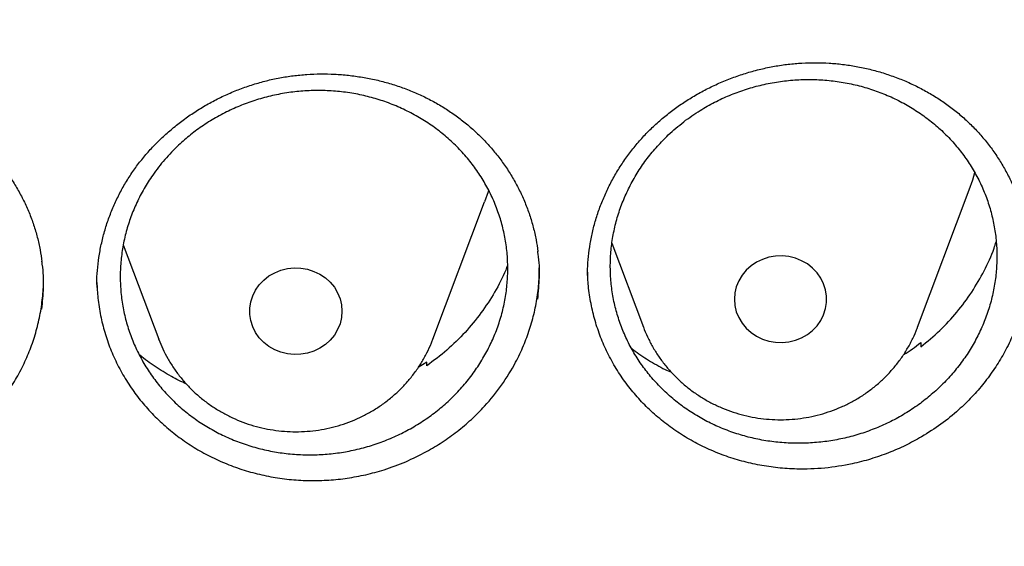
# Model space of a CAD drawing. Header units: millimetres. Extents: x 8 to 795, y 12 to 1770.
# Tile 116 of 136: x 406.46 to 414.99, y 1612.89 to 1617.45. Entities that reach past the tile are written whole.
import ezdxf

# ---------------------------------------------------------------- set-up
doc = ezdxf.new("R2010")
doc.units = ezdxf.units.MM

msp = doc.modelspace()

# ---------------------------------------------------------------- linework, layer by layer
at = {"color": 7, "linetype": 'Continuous', "lineweight": 30}
for p, q in [((414.2431, 1614.7893), (414.6901, 1615.9775)), ((410.0431, 1614.6854), (410.4901, 1615.8736)), ((407.3599, 1615.5015), (407.6669, 1614.6854)), ((411.5939, 1615.515), (411.8669, 1614.7893)), ((407.1307, 1615.16), (407.13, 1615.1499)), ((407.13, 1615.1499), (407.1309, 1615.1325)), ((407.6685, 1614.6811), (407.6669, 1614.6854)), ((414.2693, 1614.6547), (414.2705, 1614.6173)), ((409.9888, 1614.4863), (409.9149, 1614.4392)), ((409.9905, 1614.455), (409.9888, 1614.4863))]:
    msp.add_line(p, q, dxfattribs=at)
at = {"color": 7, "linetype": 'Continuous', "lineweight": 30, "flags": 128}
for points in [[(414.6901, 1615.9775), (414.7203, 1616.0656), (414.7384, 1616.1288)], [(410.5245, 1615.9757), (410.5203, 1615.9618), (410.4901, 1615.8736)], [(412.655, 1615.0307), (412.6592, 1614.9761), (412.6719, 1614.9226), (412.6928, 1614.8714), (412.7214, 1614.8237), (412.7571, 1614.7803), (412.7991, 1614.7423), (412.8466, 1614.7104), (412.8985, 1614.6853), (412.9538, 1614.6677), (413.0112, 1614.6577), (413.0696, 1614.6557), (413.1276, 1614.6617), (413.1841, 1614.6756), (413.2379, 1614.697), (413.2877, 1614.7255), (413.3326, 1614.7606), (413.3716, 1614.8014), (413.4038, 1614.8471), (413.4286, 1614.8967), (413.4454, 1614.9491), (413.4539, 1615.0033), (413.4539, 1615.0581), (413.4454, 1615.1123), (413.4286, 1615.1648), (413.4038, 1615.2144), (413.3716, 1615.2601), (413.3326, 1615.3009), (413.2877, 1615.3359), (413.2379, 1615.3645), (413.1841, 1615.3859), (413.1276, 1615.3998), (413.0696, 1615.4058), (413.0112, 1615.4038), (412.9538, 1615.3938), (412.8985, 1615.3761), (412.8466, 1615.3511), (412.7991, 1615.3192), (412.7571, 1615.2812), (412.7214, 1615.2378), (412.6928, 1615.19), (412.6719, 1615.1389), (412.6592, 1615.0854), (412.655, 1615.0307)], [(409.255, 1614.9269), (409.2507, 1614.8723), (409.238, 1614.8188), (409.2172, 1614.7676), (409.1886, 1614.7198), (409.1529, 1614.6765), (409.1109, 1614.6384), (409.0634, 1614.6066), (409.0114, 1614.5815), (408.9562, 1614.5638), (408.8987, 1614.5539), (408.8404, 1614.5519), (408.7823, 1614.5579), (408.7258, 1614.5717), (408.6721, 1614.5932), (408.6222, 1614.6217), (408.5774, 1614.6567), (408.5384, 1614.6975), (408.5062, 1614.7432), (408.4814, 1614.7928), (408.4646, 1614.8453), (408.456, 1614.8995), (408.456, 1614.9543), (408.4646, 1615.0085), (408.4814, 1615.061), (408.5062, 1615.1106), (408.5384, 1615.1563), (408.5774, 1615.1971), (408.6222, 1615.2321), (408.6721, 1615.2607), (408.7258, 1615.2821), (408.7823, 1615.2959), (408.8404, 1615.3019), (408.8987, 1615.2999), (408.9562, 1615.29), (409.0114, 1615.2723), (409.0634, 1615.2472), (409.1109, 1615.2154), (409.1529, 1615.1773), (409.1886, 1615.134), (409.2172, 1615.0862), (409.238, 1615.035), (409.2507, 1614.9815), (409.255, 1614.9269)]]:
    msp.add_lwpolyline(points, dxfattribs=at)
at = {"color": 7, "linetype": 'Continuous', "lineweight": 30}
for points, knots in [([(356.4037, 1618.2283), (356.4013, 1618.1935), (356.3966, 1618.1228), (356.3904, 1618.0059), (356.3836, 1617.881), (356.3756, 1617.7496), (356.3675, 1617.6087), (356.3596, 1617.4575), (356.3511, 1617.2788), (356.3425, 1617.0702), (356.3344, 1616.8294), (356.3271, 1616.5403), (356.3219, 1616.1986), (356.3208, 1615.7999), (356.3255, 1615.3723), (356.3372, 1614.9124), (356.3571, 1614.4265), (356.3858, 1613.9246), (356.423, 1613.4203), (356.4683, 1612.9175), (356.5218, 1612.4164), (356.5832, 1611.9172), (356.6704, 1611.292), (356.792, 1610.5429), (356.9587, 1609.6727), (357.111, 1608.9838), (357.2344, 1608.4731), (357.3194, 1608.1377), (357.4067, 1607.8084), (357.4938, 1607.4937), (357.5776, 1607.202), (357.6565, 1606.9369), (357.7298, 1606.6981), (357.7967, 1606.4855), (357.8568, 1606.2989), (357.9096, 1606.1384), (357.9547, 1606.0036), (357.9898, 1605.8998), (358.0171, 1605.82), (358.0407, 1605.7514), (358.0669, 1605.6759), (358.0982, 1605.5866), (358.1349, 1605.4828), (358.1812, 1605.3535), (358.2383, 1605.1965), (358.3076, 1605.0093), (358.3867, 1604.8), (358.476, 1604.5689), (358.5761, 1604.316), (358.6855, 1604.0469), (358.8013, 1603.7696), (358.9631, 1603.3924), (359.1731, 1602.9222), (359.4359, 1602.3637), (359.7352, 1601.7579), (360.074, 1601.109), (360.4549, 1600.4213), (360.8466, 1599.7526), (361.2876, 1599.0389), (361.7859, 1598.2788), (362.3478, 1597.475), (362.9346, 1596.6866), (363.4712, 1596.0085), (363.9521, 1595.4302), (364.3742, 1594.9417), (364.8192, 1594.4468), (365.2879, 1593.9461), (365.7468, 1593.476), (366.1921, 1593.0368), (366.6205, 1592.6289), (367.0657, 1592.2198), (367.5272, 1591.8109), (367.9417, 1591.457), (368.296, 1591.1635), (368.578, 1590.935), (368.8416, 1590.7258), (369.0863, 1590.5355), (369.3114, 1590.3633), (369.5073, 1590.2159), (369.6754, 1590.0911), (369.8176, 1589.9868), (369.945, 1589.8942), (370.0499, 1589.8186), (370.1318, 1589.7601), (370.1903, 1589.7184), (370.24, 1589.6832), (370.2964, 1589.6434), (370.3719, 1589.5903), (370.472, 1589.5203), (370.5945, 1589.4354), (370.7396, 1589.3358), (370.9075, 1589.222), (371.1866, 1589.0352), (371.5749, 1588.7817), (372.0709, 1588.4694), (372.5807, 1588.1601), (373.1043, 1587.8545), (373.6415, 1587.5531), (374.2262, 1587.2384), (374.8607, 1586.9125), (375.5468, 1586.5782), (376.2459, 1586.256), (376.9871, 1585.9336), (377.7641, 1585.6167), (378.5755, 1585.3087), (379.3828, 1585.0241), (380.1851, 1584.7623), (380.9769, 1584.524), (381.7576, 1584.3078), (382.5274, 1584.1126), (383.2943, 1583.9355), (384.1383, 1583.7593), (385.0634, 1583.5895), (386.0705, 1583.433), (387.082, 1583.3041), (388.097, 1583.2029), (389.1147, 1583.1297), (390.1343, 1583.0845), (391.1548, 1583.0675), (392.1755, 1583.0789), (393.1953, 1583.1186), (394.2134, 1583.1863), (395.2291, 1583.282), (396.2419, 1583.4056), (397.2528, 1583.5571), (398.2556, 1583.7358), (399.2504, 1583.9413), (400.2365, 1584.1732), (401.2195, 1584.4331), (402.1282, 1584.7006), (402.9645, 1584.9697), (403.7336, 1585.2362), (404.5079, 1585.5243), (405.2944, 1585.8381), (406.092, 1586.1786), (406.8998, 1586.5472), (407.7122, 1586.9427), (408.5279, 1587.3659), (409.1892, 1587.7311), (409.6921, 1588.0213), (410.0304, 1588.2217), (410.3477, 1588.4143), (410.6431, 1588.5977), (410.9155, 1588.7705), (411.1656, 1588.9322), (411.3938, 1589.0824), (411.6022, 1589.2218), (411.7861, 1589.3465), (411.9468, 1589.457), (412.0847, 1589.5529), (412.2041, 1589.6366), (412.2995, 1589.7041), (412.3815, 1589.7624), (412.4628, 1589.8206), (412.5595, 1589.8902), (412.6735, 1589.973), (412.805, 1590.0694), (412.9539, 1590.1796), (413.1166, 1590.3015), (413.2891, 1590.4324), (413.4672, 1590.5693), (413.6494, 1590.7113), (413.9068, 1590.9147), (414.2428, 1591.1862), (414.6597, 1591.534), (415.0919, 1591.9066), (415.5381, 1592.3048), (415.9972, 1592.7297), (416.4201, 1593.1364), (416.805, 1593.5193), (417.1447, 1593.8673), (417.4754, 1594.216), (417.7905, 1594.5577), (418.0886, 1594.8901), (418.3861, 1595.2307), (418.681, 1595.5777), (418.9717, 1595.9296), (419.2419, 1596.2658), (419.494, 1596.5877), (419.7284, 1596.8945), (419.9455, 1597.1854), (420.1443, 1597.4577), (420.3313, 1597.7193), (420.5174, 1597.9849), (420.7125, 1598.2693), (420.9201, 1598.5793), (421.1394, 1598.9151), (421.3695, 1599.2774), (421.6093, 1599.6667), (421.8579, 1600.0836), (422.0943, 1600.4944), (422.3175, 1600.8954), (422.5264, 1601.283), (422.7356, 1601.6845), (422.9389, 1602.0887), (423.1377, 1602.4983), (423.3278, 1602.9048), (423.5087, 1603.3064), (423.6739, 1603.6868), (423.8242, 1604.0456), (423.9606, 1604.3824), (424.0839, 1604.6968), (424.1949, 1604.9887), (424.2802, 1605.2196), (424.3423, 1605.3912), (424.3829, 1605.5049), (424.4166, 1605.6003), (424.4435, 1605.6773), (424.4648, 1605.7388), (424.4862, 1605.8006), (424.5123, 1605.8767), (424.5467, 1605.978), (424.5885, 1606.1027), (424.6456, 1606.2756), (424.7164, 1606.4949), (424.7989, 1606.758), (424.8839, 1607.038), (424.9707, 1607.334), (425.0668, 1607.6744), (425.1714, 1608.0625), (425.2831, 1608.5016), (425.3941, 1608.9665), (425.4949, 1609.4199), (425.5857, 1609.8584), (425.6668, 1610.2786), (425.7445, 1610.7133), (425.8323, 1611.2491), (425.9225, 1611.8738), (426.0074, 1612.5765), (426.0742, 1613.2567), (426.1243, 1613.9141), (426.1594, 1614.5483), (426.1807, 1615.1589), (426.1883, 1615.6554), (426.1887, 1616.0435), (426.1862, 1616.3291), (426.1813, 1616.6077), (426.1741, 1616.875), (426.1655, 1617.1283), (426.1554, 1617.3755), (426.1441, 1617.6138), (426.1317, 1617.8412), (426.1195, 1618.0429), (426.1105, 1618.1696), (426.1063, 1618.2283)], [0, 0, 0, 0, 0.000951, 0.00193, 0.003036, 0.004253, 0.00557, 0.006974, 0.008466, 0.010552, 0.012788, 0.015174, 0.018604, 0.022304, 0.026272, 0.03051, 0.035109, 0.039809, 0.0445, 0.049182, 0.053854, 0.058517, 0.063171, 0.071403, 0.079606, 0.08778, 0.090983, 0.094182, 0.097376, 0.100428, 0.103231, 0.105785, 0.10809, 0.110147, 0.111955, 0.113514, 0.114824, 0.115886, 0.116546, 0.117156, 0.117891, 0.118757, 0.119771, 0.120935, 0.122551, 0.124388, 0.126447, 0.128728, 0.13123, 0.133951, 0.136743, 0.139516, 0.145262, 0.150923, 0.1565, 0.163835, 0.171017, 0.178053, 0.185051, 0.193962, 0.202877, 0.211797, 0.220722, 0.226386, 0.232222, 0.238234, 0.244421, 0.250785, 0.255992, 0.261311, 0.266742, 0.272286, 0.27791, 0.281398, 0.284647, 0.287657, 0.290428, 0.29296, 0.295254, 0.296996, 0.29857, 0.299975, 0.301212, 0.302031, 0.302668, 0.303134, 0.303663, 0.304513, 0.305603, 0.306932, 0.308499, 0.310306, 0.312352, 0.317473, 0.322689, 0.327986, 0.333366, 0.338829, 0.344373, 0.351014, 0.357768, 0.364616, 0.371408, 0.379162, 0.386804, 0.394332, 0.401748, 0.409052, 0.416116, 0.423071, 0.429942, 0.436807, 0.445722, 0.454637, 0.463552, 0.472466, 0.481381, 0.490295, 0.49921, 0.508124, 0.517039, 0.525953, 0.534868, 0.543782, 0.552714, 0.561687, 0.570523, 0.5794, 0.588318, 0.597277, 0.604345, 0.611477, 0.618749, 0.626162, 0.633856, 0.641697, 0.649684, 0.657818, 0.6661, 0.66977, 0.673275, 0.676573, 0.679664, 0.682548, 0.68518, 0.687613, 0.689846, 0.691879, 0.693552, 0.69506, 0.696371, 0.697452, 0.698185, 0.699064, 0.700127, 0.701375, 0.702837, 0.704492, 0.706336, 0.708286, 0.710293, 0.712359, 0.714483, 0.719094, 0.723957, 0.729073, 0.73444, 0.74006, 0.745932, 0.750271, 0.754723, 0.75908, 0.763275, 0.767308, 0.77118, 0.775537, 0.779669, 0.783578, 0.787262, 0.79079, 0.794084, 0.797145, 0.799974, 0.80285, 0.805987, 0.809384, 0.813035, 0.816945, 0.821115, 0.825545, 0.830235, 0.834102, 0.838129, 0.842317, 0.846532, 0.850561, 0.854837, 0.85888, 0.862688, 0.866263, 0.869603, 0.87271, 0.875584, 0.878223, 0.879511, 0.880626, 0.881559, 0.88231, 0.882879, 0.883358, 0.884118, 0.885104, 0.886317, 0.887757, 0.890141, 0.892693, 0.895393, 0.898242, 0.901239, 0.905195, 0.909383, 0.913804, 0.918457, 0.922275, 0.926237, 0.930343, 0.934543, 0.941328, 0.94789, 0.954228, 0.960343, 0.966236, 0.971905, 0.977351, 0.980059, 0.98271, 0.985301, 0.987816, 0.990158, 0.992312, 0.994612, 0.996657, 0.99845, 1, 1, 1, 1]), ([(411.3823, 1615.2362), (411.3824, 1615.2545), (411.383, 1615.3096), (411.3894, 1615.4018), (411.4044, 1615.5126), (411.4269, 1615.6232), (411.4569, 1615.7331), (411.4942, 1615.8419), (411.5388, 1615.9488), (411.5904, 1616.0532), (411.6488, 1616.1546), (411.7135, 1616.2523), (411.7843, 1616.3457), (411.8607, 1616.4344), (411.9423, 1616.5179), (412.0288, 1616.5959), (412.1203, 1616.6687), (412.2168, 1616.7366), (412.3186, 1616.7994), (412.4249, 1616.8569), (412.5353, 1616.9085), (412.649, 1616.9539), (412.7652, 1616.9926), (412.8832, 1617.0246), (413.0022, 1617.0494), (413.1213, 1617.0671), (413.24, 1617.0775), (413.3581, 1617.0806), (413.476, 1617.0768), (413.5938, 1617.0659), (413.7116, 1617.048), (413.8285, 1617.0231), (413.9439, 1616.9913), (414.057, 1616.9526), (414.1673, 1616.9074), (414.2739, 1616.8558), (414.3764, 1616.7982), (414.4741, 1616.7348), (414.5666, 1616.666), (414.6534, 1616.5922), (414.7345, 1616.5135), (414.8102, 1616.4298), (414.8804, 1616.3412), (414.9447, 1616.248), (415.0028, 1616.1506), (415.0544, 1616.0495), (415.0991, 1615.9452), (415.1367, 1615.8383), (415.1668, 1615.7292), (415.1878, 1615.6306), (415.1955, 1615.5679), (415.1986, 1615.5426)], [0, 0, 0, 0, 0.010169, 0.030661, 0.051249, 0.071973, 0.092815, 0.113749, 0.134743, 0.155761, 0.17675, 0.197672, 0.21849, 0.239174, 0.259697, 0.280069, 0.300312, 0.320794, 0.341483, 0.362339, 0.383312, 0.404349, 0.425383, 0.446341, 0.467169, 0.487818, 0.508252, 0.528474, 0.548672, 0.569126, 0.589752, 0.610523, 0.631402, 0.652353, 0.673332, 0.694289, 0.715186, 0.735991, 0.756684, 0.777251, 0.797679, 0.818253, 0.838937, 0.859746, 0.880659, 0.901652, 0.922695, 0.943756, 0.964793, 0.985779, 1, 1, 1, 1]), ([(407.131, 1615.1598), (407.1309, 1615.1625), (407.1301, 1615.2028), (407.1354, 1615.2809), (407.1477, 1615.3937), (407.1683, 1615.5061), (407.1962, 1615.6176), (407.2315, 1615.7272), (407.2739, 1615.8346), (407.3232, 1615.9389), (407.3791, 1616.0397), (407.4412, 1616.1364), (407.5094, 1616.2286), (407.5836, 1616.3165), (407.6639, 1616.4005), (407.7503, 1616.4807), (407.8425, 1616.5565), (407.94, 1616.6273), (408.0422, 1616.6927), (408.1484, 1616.7522), (408.2578, 1616.8054), (408.3698, 1616.8519), (408.4837, 1616.8914), (408.5987, 1616.9238), (408.7147, 1616.9489), (408.8318, 1616.9672), (408.9504, 1616.9786), (409.0704, 1616.9831), (409.191, 1616.9806), (409.3117, 1616.9711), (409.4318, 1616.9546), (409.5504, 1616.9311), (409.667, 1616.9007), (409.7808, 1616.8636), (409.8912, 1616.8201), (409.9976, 1616.7703), (410.0996, 1616.7146), (410.1969, 1616.653), (410.2899, 1616.5857), (410.3784, 1616.5126), (410.4622, 1616.434), (410.5408, 1616.3501), (410.6139, 1616.2615), (410.6809, 1616.1684), (410.7415, 1616.0713), (410.7953, 1615.9709), (410.8421, 1615.8676), (410.8816, 1615.7619), (410.9134, 1615.6544), (410.9376, 1615.5485), (410.9474, 1615.4781), (410.952, 1615.4444)], [0, 0, 0, 0, 0.001542, 0.022471, 0.043504, 0.064605, 0.085739, 0.106855, 0.127909, 0.148863, 0.169684, 0.190346, 0.210848, 0.231178, 0.251745, 0.272517, 0.293457, 0.314517, 0.335643, 0.356772, 0.377831, 0.398764, 0.419522, 0.440068, 0.460399, 0.480679, 0.501168, 0.521829, 0.542634, 0.563552, 0.584542, 0.605565, 0.626569, 0.647515, 0.668372, 0.689116, 0.709734, 0.730198, 0.750754, 0.771429, 0.79223, 0.81314, 0.834135, 0.855188, 0.876269, 0.89734, 0.918371, 0.939338, 0.960222, 0.980997, 1, 1, 1, 1]), ([(412.0824, 1616.4531), (412.0502, 1616.4211), (411.9855, 1616.3569), (411.8986, 1616.2508), (411.8198, 1616.1375), (411.7516, 1616.0186), (411.6945, 1615.8958), (411.6485, 1615.7697), (411.6135, 1615.6394), (411.5905, 1615.5074), (411.5793, 1615.3747), (411.5799, 1615.2427), (411.5924, 1615.11), (411.6169, 1614.9794), (411.6529, 1614.852), (411.7, 1614.7288), (411.7586, 1614.6087), (411.8278, 1614.4943), (411.907, 1614.3864), (411.9951, 1614.2858), (412.0932, 1614.1918), (412.1995, 1614.1064), (412.3129, 1614.0302), (412.4323, 1613.9637), (412.5588, 1613.9063), (412.6902, 1613.8595), (412.825, 1613.8236), (412.9623, 1613.7986), (413.1031, 1613.7844), (413.2447, 1613.7816), (413.3858, 1613.79), (413.5254, 1613.8094), (413.6646, 1613.84), (413.8003, 1613.8815), (413.9315, 1613.9332), (414.0577, 1613.9947), (414.1797, 1614.0668), (414.2948, 1614.1481), (414.4018, 1614.2376), (414.5003, 1614.3345), (414.5909, 1614.4397), (414.6717, 1614.5513), (414.7421, 1614.6682), (414.8017, 1614.7894), (414.851, 1614.9159), (414.8887, 1615.0454), (414.9146, 1615.1765), (414.9287, 1615.3083), (414.9311, 1615.4419), (414.9214, 1615.5746), (414.8999, 1615.7052), (414.8671, 1615.8327), (414.8224, 1615.9583), (414.7665, 1616.0793), (414.7, 1616.1947), (414.6238, 1616.3037), (414.5371, 1616.4071), (414.4412, 1616.5028), (414.3373, 1616.59), (414.2264, 1616.6682), (414.1073, 1616.7378), (413.9823, 1616.7975), (413.8526, 1616.8466), (413.7193, 1616.8852), (413.5813, 1616.9132), (413.4412, 1616.93), (413.3003, 1616.9356), (413.1598, 1616.9301), (413.0183, 1616.9133), (412.8791, 1616.8854), (412.7432, 1616.8468), (412.6112, 1616.7979), (412.4822, 1616.7381), (412.3486, 1616.6623), (412.2126, 1616.5693), (412.126, 1616.492), (412.0824, 1616.4531)], [0, 0, 0, 0, 0.013182, 0.026455, 0.040016, 0.053678, 0.066907, 0.080229, 0.093695, 0.107357, 0.120582, 0.1339, 0.147361, 0.161018, 0.174242, 0.187558, 0.201017, 0.214672, 0.227899, 0.241217, 0.254679, 0.268337, 0.281569, 0.294894, 0.308362, 0.322026, 0.335264, 0.348595, 0.362069, 0.37574, 0.388982, 0.402318, 0.415796, 0.429471, 0.442666, 0.455953, 0.469528, 0.483204, 0.496442, 0.509774, 0.523249, 0.53692, 0.550153, 0.563478, 0.576946, 0.590611, 0.603838, 0.617157, 0.630619, 0.644278, 0.657502, 0.670818, 0.684277, 0.697933, 0.711158, 0.724475, 0.737936, 0.751593, 0.764823, 0.778145, 0.791611, 0.805273, 0.818509, 0.831838, 0.845311, 0.858979, 0.872221, 0.885555, 0.899033, 0.912707, 0.925902, 0.939189, 0.952765, 0.966441, 0.983127, 1, 1, 1, 1]), ([(402.8298, 1615.0949), (402.8297, 1615.0968), (402.8289, 1615.1362), (402.8343, 1615.2134), (402.8465, 1615.3263), (402.8672, 1615.4387), (402.895, 1615.5501), (402.9303, 1615.6597), (402.9728, 1615.7668), (403.0221, 1615.871), (403.078, 1615.9715), (403.1402, 1616.0679), (403.2084, 1616.1597), (403.2827, 1616.2473), (403.363, 1616.3309), (403.4495, 1616.4106), (403.5418, 1616.4859), (403.6393, 1616.5563), (403.7416, 1616.6212), (403.8478, 1616.6801), (403.9574, 1616.7327), (404.0694, 1616.7786), (404.1834, 1616.8175), (404.2984, 1616.8493), (404.4145, 1616.8738), (404.5317, 1616.8914), (404.6504, 1616.9022), (404.7705, 1616.9062), (404.8913, 1616.9031), (405.0122, 1616.8929), (405.1324, 1616.8758), (405.2512, 1616.8516), (405.3679, 1616.8206), (405.4818, 1616.783), (405.5923, 1616.7388), (405.6989, 1616.6885), (405.801, 1616.6322), (405.8985, 1616.5701), (405.9916, 1616.5024), (406.0802, 1616.4288), (406.1641, 1616.3498), (406.2428, 1616.2655), (406.316, 1616.1765), (406.3831, 1616.083), (406.4437, 1615.9857), (406.4977, 1615.885), (406.5445, 1615.7815), (406.5841, 1615.6757), (406.616, 1615.5681), (406.6404, 1615.4616), (406.6502, 1615.3906), (406.655, 1615.3563)], [0, 0, 0, 0, 0.0010398, 0.0219946, 0.0430519, 0.0641782, 0.0853353, 0.106472, 0.1275448, 0.1485158, 0.1693526, 0.190027, 0.2105373, 0.2308763, 0.2514519, 0.2722335, 0.2931825, 0.3142513, 0.3353853, 0.3565212, 0.3775847, 0.3985203, 0.4192794, 0.4398234, 0.4601525, 0.4804325, 0.5009311, 0.5216001, 0.5424127, 0.5633355, 0.5843305, 0.605357, 0.6263647, 0.6473131, 0.6681713, 0.6889164, 0.7095348, 0.7299982, 0.7505495, 0.7712199, 0.792016, 0.8129198, 0.833908, 0.854953, 0.8760249, 0.8970848, 0.9181031, 0.9390558, 0.9599248, 0.9806899, 1, 1, 1, 1]), ([(407.8395, 1616.3654), (407.8735, 1616.3958), (407.9417, 1616.4568), (408.0544, 1616.5387), (408.1747, 1616.613), (408.3012, 1616.6772), (408.4319, 1616.731), (408.566, 1616.7743), (408.7048, 1616.8072), (408.8455, 1616.8289), (408.9869, 1616.8394), (409.1277, 1616.8388), (409.2693, 1616.827), (409.4086, 1616.8039), (409.5443, 1616.7699), (409.6761, 1616.7256), (409.8047, 1616.6702), (409.9274, 1616.6046), (410.0428, 1616.5299), (410.1505, 1616.4467), (410.2512, 1616.3541), (410.3427, 1616.2538), (410.4245, 1616.1469), (410.4959, 1616.0342), (410.5576, 1615.9149), (410.608, 1615.7911), (410.6468, 1615.664), (410.6741, 1615.5347), (410.6897, 1615.4021), (410.6933, 1615.2687), (410.6849, 1615.1358), (410.6649, 1615.0045), (410.6328, 1614.8735), (410.5892, 1614.7456), (410.5346, 1614.6219), (410.4695, 1614.5032), (410.3934, 1614.3886), (410.3075, 1614.2806), (410.2128, 1614.1799), (410.1101, 1614.0873), (409.9984, 1614.002), (409.8799, 1613.926), (409.7557, 1613.8597), (409.6269, 1613.8035), (409.4922, 1613.7572), (409.3545, 1613.7217), (409.2147, 1613.6973), (409.0743, 1613.684), (408.9318, 1613.6818), (408.7904, 1613.691), (408.6513, 1613.7112), (408.515, 1613.7422), (408.3807, 1613.7845), (408.2511, 1613.8374), (408.1276, 1613.9001), (408.011, 1613.972), (407.9002, 1614.054), (407.7978, 1614.1444), (407.7043, 1614.2425), (407.6205, 1614.3471), (407.5456, 1614.4595), (407.4816, 1614.5773), (407.4286, 1614.6996), (407.387, 1614.8252), (407.3566, 1614.9553), (407.3381, 1615.0872), (407.3316, 1615.2199), (407.3369, 1615.3523), (407.3542, 1615.4854), (407.3834, 1615.6166), (407.424, 1615.7447), (407.4756, 1615.8689), (407.5386, 1615.9901), (407.6185, 1616.1154), (407.7168, 1616.2432), (407.7985, 1616.3246), (407.8395, 1616.3654)], [0, 0, 0, 0, 0.0131891, 0.0264697, 0.0400392, 0.0537086, 0.0669454, 0.0802748, 0.0937475, 0.1074165, 0.1206566, 0.1339893, 0.1474654, 0.1611379, 0.1743312, 0.1876162, 0.2011901, 0.214864, 0.2281028, 0.2414342, 0.2549092, 0.2685807, 0.2818148, 0.2951415, 0.3086117, 0.3222784, 0.3355074, 0.348829, 0.362294, 0.3759554, 0.3891813, 0.4024997, 0.4159613, 0.4296193, 0.4428453, 0.4561638, 0.4696256, 0.4832834, 0.4965128, 0.5098347, 0.5232998, 0.536961, 0.5501955, 0.5635225, 0.5769927, 0.5906592, 0.6038983, 0.61723, 0.6307051, 0.6443765, 0.6575699, 0.6708548, 0.6844288, 0.6981026, 0.7113425, 0.724675, 0.7381511, 0.7518237, 0.7650594, 0.7783877, 0.7918595, 0.8055279, 0.8187584, 0.8320815, 0.845548, 0.8592109, 0.8724375, 0.8857566, 0.899219, 0.9128776, 0.9261033, 0.9394214, 0.9528827, 0.9665402, 0.9831774, 1, 1, 1, 1]), ([(414.2705, 1614.6173), (414.3265, 1614.6639), (414.4386, 1614.7571), (414.5854, 1614.9174), (414.7151, 1615.0902), (414.8216, 1615.276), (414.8911, 1615.4232), (414.9171, 1615.5096), (414.9227, 1615.5285)], [0, 0, 0, 0, 0.188849, 0.378297, 0.567147, 0.756618, 0.946693, 1, 1, 1, 1]), ([(410.9521, 1615.0316), (410.9577, 1615.0946), (410.9691, 1615.2247), (410.9655, 1615.3644), (410.9526, 1615.4389), (410.9511, 1615.4473)], [0, 0, 0, 0, 0.454187, 0.938852, 1, 1, 1, 1]), ([(415.2103, 1615.4083), (415.2101, 1615.3702), (415.2095, 1615.2806), (415.1925, 1615.1413), (415.1621, 1614.9916), (415.1185, 1614.8452), (415.0615, 1614.7009), (414.992, 1614.5617), (414.9106, 1614.4286), (414.8184, 1614.3028), (414.7145, 1614.1831), (414.5911, 1614.0632), (414.4467, 1613.9451), (414.334, 1613.8746), (414.2773, 1613.8392)], [0, 0, 0, 0, 0.061451, 0.144525, 0.225049, 0.306136, 0.387872, 0.470951, 0.551435, 0.632482, 0.714176, 0.797209, 0.898051, 1, 1, 1, 1]), ([(406.6551, 1614.9439), (406.6606, 1615.0064), (406.6721, 1615.136), (406.6685, 1615.2756), (406.6555, 1615.3505), (406.654, 1615.3592)], [0, 0, 0, 0, 0.451552, 0.936551, 1, 1, 1, 1]), ([(410.6897, 1615.3282), (410.6844, 1615.3134), (410.6555, 1615.2319), (410.5795, 1615.0912), (410.463, 1614.9096), (410.3239, 1614.7416), (410.1675, 1614.5874), (410.0495, 1614.4991), (409.9905, 1614.455)], [0, 0, 0, 0, 0.042568, 0.23374, 0.425523, 0.616695, 0.808348, 1, 1, 1, 1]), ([(409.9879, 1613.7114), (410.0336, 1613.7379), (410.1254, 1613.7911), (410.2549, 1613.8849), (410.3778, 1613.9889), (410.5092, 1614.1205), (410.6415, 1614.2845), (410.7511, 1614.4624), (410.8292, 1614.6263), (410.8833, 1614.7708), (410.9241, 1614.9179), (410.9514, 1615.069), (410.965, 1615.1975), (410.9642, 1615.2754), (410.9639, 1615.3017)], [0, 0, 0, 0, 0.078663, 0.157881, 0.238827, 0.320365, 0.438478, 0.558511, 0.63985, 0.718394, 0.797641, 0.877455, 0.958579, 1, 1, 1, 1]), ([(414.2773, 1613.8392), (414.2311, 1613.8135), (414.1383, 1613.762), (413.9903, 1613.6982), (413.836, 1613.6447), (413.6521, 1613.5972), (413.4378, 1613.564), (413.2214, 1613.5566), (413.0329, 1613.5687), (412.8738, 1613.5918), (412.7186, 1613.6274), (412.5658, 1613.6757), (412.4187, 1613.736), (412.2784, 1613.8076), (412.1461, 1613.8897), (412.0207, 1613.9831), (411.9045, 1614.0861), (411.7986, 1614.1979), (411.7037, 1614.3175), (411.6191, 1614.4458), (411.5467, 1614.5803), (411.4871, 1614.72), (411.4405, 1614.8632), (411.407, 1615.0115), (411.3867, 1615.1548), (411.3843, 1615.2489), (411.3832, 1615.2915)], [0, 0, 0, 0, 0.039626, 0.07953, 0.1203, 0.161367, 0.221005, 0.281611, 0.322678, 0.362372, 0.402348, 0.442756, 0.483752, 0.52339, 0.563307, 0.603543, 0.644435, 0.684103, 0.724051, 0.764429, 0.805397, 0.845039, 0.88496, 0.925202, 0.966103, 1, 1, 1, 1]), ([(405.5834, 1613.5744), (405.6308, 1613.598), (405.7261, 1613.6454), (405.8617, 1613.7311), (405.9914, 1613.8273), (406.1116, 1613.9333), (406.2212, 1614.0476), (406.3196, 1614.1694), (406.4079, 1614.2998), (406.4841, 1614.4361), (406.5477, 1614.5771), (406.5979, 1614.7216), (406.6359, 1614.8709), (406.6592, 1615.022), (406.6694, 1615.1371), (406.6676, 1615.2005), (406.6672, 1615.2141)], [0, 0, 0, 0, 0.074377, 0.149281, 0.225824, 0.302927, 0.377019, 0.452188, 0.527895, 0.604704, 0.678957, 0.753739, 0.829124, 0.905746, 0.979818, 1, 1, 1, 1]), ([(407.1312, 1615.1764), (407.1332, 1615.1313), (407.1374, 1615.0348), (407.1609, 1614.8902), (407.1973, 1614.7432), (407.2467, 1614.6005), (407.3091, 1614.4609), (407.384, 1614.3273), (407.4708, 1614.2009), (407.5681, 1614.0822), (407.6771, 1613.9708), (407.7957, 1613.869), (407.9228, 1613.7775), (408.057, 1613.6969), (408.1997, 1613.6265), (408.3481, 1613.5681), (408.5011, 1613.522), (408.6573, 1613.4883), (408.8179, 1613.4668), (408.9798, 1613.4584), (409.1416, 1613.4628), (409.3018, 1613.4797), (409.462, 1613.5095), (409.6316, 1613.5556), (409.8094, 1613.6201), (409.9282, 1613.6809), (409.9879, 1613.7114)], [0, 0, 0, 0, 0.036566, 0.078185, 0.118549, 0.159264, 0.200263, 0.241931, 0.282395, 0.323141, 0.364326, 0.406115, 0.446524, 0.487289, 0.528341, 0.570066, 0.610515, 0.651247, 0.692417, 0.734188, 0.774604, 0.815373, 0.856432, 0.898164, 0.948804, 1, 1, 1, 1]), ([(411.8671, 1614.7906), (411.8695, 1614.7837), (411.8821, 1614.7468), (411.9121, 1614.6826), (411.957, 1614.5987), (412.0092, 1614.5186), (412.0675, 1614.4426), (412.1318, 1614.3711), (412.2017, 1614.3047), (412.2768, 1614.2436), (412.3567, 1614.1883), (412.4408, 1614.1391), (412.5288, 1614.0964), (412.62, 1614.0603), (412.7139, 1614.0312), (412.8099, 1614.0091), (412.9075, 1613.9944), (413.0061, 1613.987), (413.1051, 1613.987), (413.2038, 1613.9945), (413.3016, 1614.0094), (413.398, 1614.0317), (413.4923, 1614.0611), (413.584, 1614.0976), (413.6724, 1614.1409), (413.757, 1614.1907), (413.8373, 1614.2467), (413.9128, 1614.3086), (413.9829, 1614.376), (414.0474, 1614.4485), (414.1057, 1614.5256), (414.1577, 1614.6067), (414.2021, 1614.6916), (414.2301, 1614.752), (414.2411, 1614.7845), (414.2418, 1614.7868)], [0, 0, 0, 0, 0.007285, 0.03878, 0.070307, 0.101875, 0.133491, 0.165159, 0.196882, 0.228663, 0.260502, 0.292397, 0.324347, 0.356347, 0.388393, 0.420481, 0.452604, 0.484758, 0.516936, 0.549131, 0.581334, 0.613539, 0.645737, 0.677923, 0.710087, 0.742222, 0.774321, 0.806377, 0.838384, 0.870335, 0.902228, 0.93406, 0.96583, 0.997539, 1, 1, 1, 1]), ([(407.6689, 1614.681), (407.6796, 1614.6544), (407.702, 1614.5983), (407.7448, 1614.5164), (407.795, 1614.4352), (407.8517, 1614.3581), (407.9145, 1614.2854), (407.983, 1614.2176), (408.0568, 1614.1551), (408.1355, 1614.0983), (408.2186, 1614.0475), (408.3056, 1614.003), (408.396, 1613.9652), (408.4892, 1613.9342), (408.5848, 1613.9103), (408.682, 1613.8937), (408.7804, 1613.8844), (408.8794, 1613.8825), (408.9782, 1613.888), (409.0763, 1613.901), (409.1731, 1613.9214), (409.268, 1613.9489), (409.3604, 1613.9836), (409.4497, 1614.0251), (409.5354, 1614.0733), (409.6168, 1614.1277), (409.6936, 1614.1882), (409.7652, 1614.2542), (409.8312, 1614.3254), (409.8911, 1614.4013), (409.9448, 1614.4814), (409.9913, 1614.5654), (410.0239, 1614.6338), (410.0384, 1614.6749), (410.0423, 1614.686)], [0, 0, 0, 0, 0.028619, 0.060169, 0.091757, 0.123392, 0.155077, 0.186818, 0.218616, 0.250471, 0.282384, 0.314352, 0.346371, 0.378438, 0.410548, 0.442695, 0.474874, 0.507078, 0.539301, 0.571535, 0.603773, 0.636006, 0.668228, 0.700431, 0.732607, 0.764748, 0.796848, 0.8289, 0.860899, 0.892839, 0.924719, 0.956537, 0.988293, 1, 1, 1, 1]), ([(414.1188, 1614.5485), (414.1202, 1614.5493), (414.1733, 1614.5806), (414.2219, 1614.6181), (414.2693, 1614.6547)], [0, 0, 0, 0, 0.025849, 1, 1, 1, 1]), ([(407.9077, 1614.2952), (407.8635, 1614.3166), (407.7693, 1614.3622), (407.6354, 1614.4473), (407.5428, 1614.512), (407.4999, 1614.5502), (407.4975, 1614.5523)], [0, 0, 0, 0, 0.301456, 0.640925, 0.980393, 1, 1, 1, 1]), ([(411.7622, 1614.6067), (411.7681, 1614.6018), (411.8148, 1614.5637), (411.9123, 1614.5016), (412.0221, 1614.4367), (412.0907, 1614.4065), (412.1088, 1614.3985)], [0, 0, 0, 0, 0.0575135, 0.4505383, 0.8549996, 1, 1, 1, 1])]:
    msp.add_open_spline(points, degree=3, knots=knots, dxfattribs=at)

doc.saveas('drawing.dxf')
